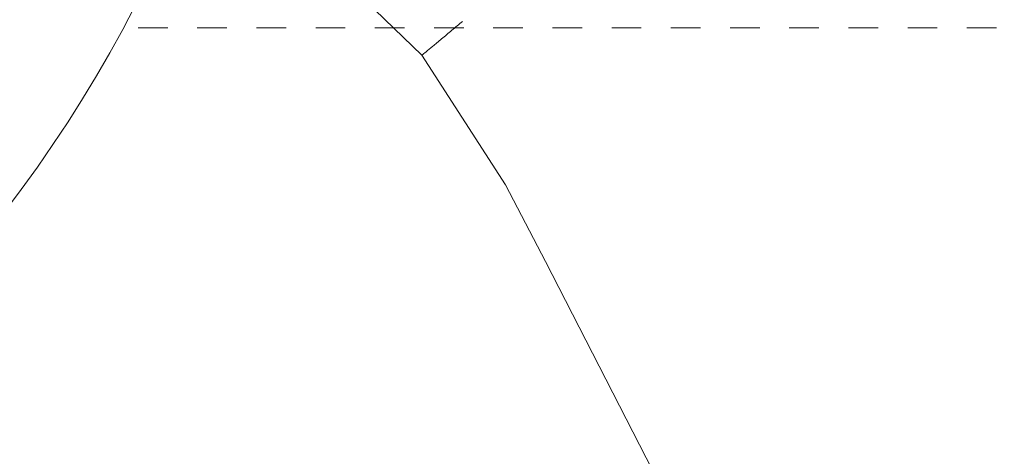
# Model space of a CAD drawing. Header units: millimetres. Extents: x 5734 to 11759, y -3101 to 7544.
# Tile 35 of 44: x 10232 to 10332, y 6463 to 6508. Entities that reach past the tile are written whole.
import ezdxf

# ---------------------------------------------------------------- set-up
doc = ezdxf.new("R2010")
doc.units = ezdxf.units.MM
doc.linetypes.add('Dash', pattern=[6, 3, -3])
doc.layers.add('A-ANNO-DIMS', color=7, linetype='Dash', lineweight=9, true_color=0xd2d2d2)
doc.layers.add('A-ANNO-DIMS-14', color=7, linetype='Continuous', lineweight=9)
doc.layers.add('E-LITE-EQPM', color=7, linetype='Continuous', lineweight=20)
doc.styles.add('Arial', font='arial.ttf', dxfattribs={"height": 28})
doc.dimstyles.new('Diameter_-_3mm_Arial', dxfattribs={"dimscale": 304.8, "dimtxt": 28.567263, "dimasz": 0, "dimexe": 0.110236, "dimexo": 0, "dimgap": 0.068898, "dimtad": 1, "dimjust": 3, "dimdec": 0, "dimzin": 0, "dimdsep": 46, "dimtxsty": 'Arial', "dimblk1": 'NONE', "dimblk2": 'NONE', "dimsah": 1, "dimcen": 0.09, "dimadec": 0, "dimazin": 0, "dimtfac": 1, "dimtdec": 4, "dimtix": 1, "dimtmove": 0, "dimatfit": 2, "dimfxl": 1, "dimtvp": 1, "dimtolj": 1, "dimtzin": 0, "dimarcsym": 2})

# ---------------------------------------------------------------- blocks, each defined once
blk = doc.blocks.new('33395D-10 - 33395D-10 DECO FAN LED Black_wood ceiling fan with DC motor-524682-Planta_PDF')
at = {"layer": 'E-LITE-EQPM', "flags": 128}
for points in [[(83.166, -19.329), (90.647, -26.794), (90.659, -26.804)], [(90.658, -26.804), (103.933, -35.048), (111.768, -38.961)], [(111.768, -38.961), (145.293, -55.35), (159.313, -62.832)]]:
    blk.add_lwpolyline(points, dxfattribs=at)
at = {"layer": 'E-LITE-EQPM'}
for points in [[(90.609, -26.868), (90.553, -26.938), (90.351, -27.193), (89.8, -27.883), (89.059, -28.809), (88.196, -29.883), (87.599, -30.628), (87.308, -30.988)], [(90.658, -26.804), (90.659, -26.804), (90.642, -26.826), (90.609, -26.868)], [(90.636, -26.83), (90.651, -26.813), (90.658, -26.804), (90.658, -26.804)]]:
    blk.add_open_spline(points, degree=3, dxfattribs=at)
blk = doc.blocks.new('DIMBLOCK12-Planta_PDF')
at = {"layer": 'A-ANNO-DIMS-14', "color": 8, "true_color": 0x787878, "transparency": 16777216}
for p, q in [((10243.949, 6594.953), (10772.288, 6956.143)), ((10242.121, 6585.224), (10245.778, 6604.682)), ((10234.22, 6596.781), (10253.679, 6593.125)), ((10243.949, 6594.953), (9715.611, 6233.762))]:
    blk.add_line(p, q, dxfattribs=at)
for start, end in [(31.349848, 37.365905), (211.349848, 217.365905)]:
    blk.add_arc((10243.949, 6594.953), 640, start, end, dxfattribs=at)
blk.add_ellipse((10143.657, 6526.39), major_axis=(100.292, 68.563), ratio=0.727559, start_param=4.712389, end_param=6.283185, dxfattribs=at)
at = {"layer": 'A-ANNO-DIMS-14', "color": 0, "transparency": 16777216, "insert": (9984.428, 6327.878), "char_height": 28, "width": 292.17718, "attachment_point": 1, "rotation": 34.35788, "line_spacing_factor": 0.941778, "style": 'Arial'}
blk.add_mtext('ø 1280 / 50.4"', dxfattribs=at)
blk = doc.blocks.new('_None')

msp = doc.modelspace()

# ---------------------------------------------------------------- linework, layer by layer
at = {"layer": 'A-ANNO-DIMS'}
msp.add_line((10243.949, 6506.753), (10388.949, 6506.753), dxfattribs=at)
msp.add_circle((10243.949, 6594.953), 640, dxfattribs=at)

# ---------------------------------------------------------------- block references
at = {"layer": 'E-LITE-EQPM', "extrusion": (0, 0, -1), "rotation": 268.9455537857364}
msp.add_blockref('33395D-10 - 33395D-10 DECO FAN LED Black_wood ceiling fan with DC motor-524682-Planta_PDF', (-10244.244, 6594.109), dxfattribs=at)

# ---------------------------------------------------------------- dimensions: what is measured, and where the dimension line sits
at = {"layer": 'A-ANNO-DIMS', "color": 8, "linetype": 'Continuous', "true_color": 0x787878}
dim = msp.add_diameter_dim_2p(p1=(10772.288, 6956.143), p2=(9715.611, 6233.762), dimstyle='Diameter_-_3mm_Arial', override={"dimpost": 'ø<>'}, dxfattribs=at)
dim.commit()
dim.dimension.update_dxf_attribs({"geometry": 'DIMBLOCK12-Planta_PDF', "text_midpoint": (10221.869, 6627.252)})

doc.saveas('drawing.dxf')
